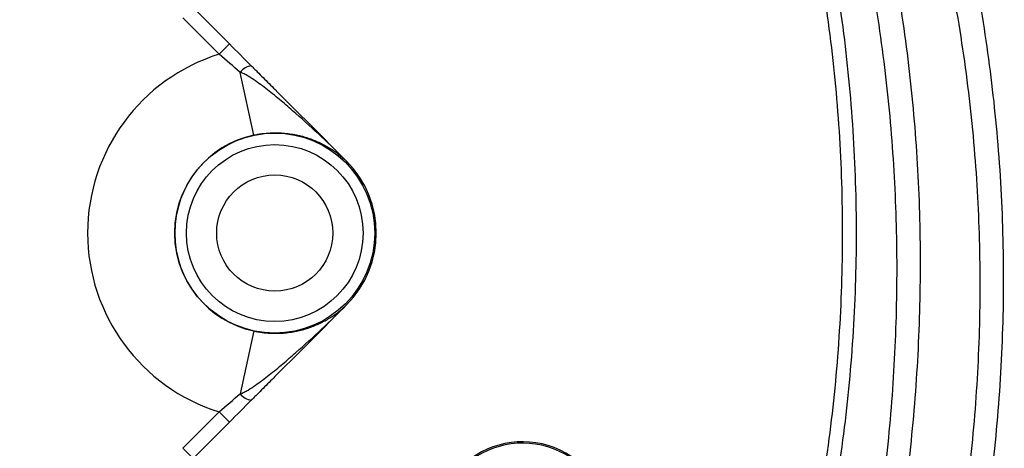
# Model space of a CAD drawing. Header units: millimetres. Extents: x 1055 to 2818, y 673 to 2898.
# Tile 30 of 44: x 2097 to 2266, y 1736 to 1810. Entities that reach past the tile are written whole.
import ezdxf

# ---------------------------------------------------------------- set-up
doc = ezdxf.new("R2010")
doc.units = ezdxf.units.MM

msp = doc.modelspace()

# ---------------------------------------------------------------- linework, layer by layer
at = {"color": 7, "linetype": 'Continuous', "lineweight": 25}
for p, q in [((2126.38, 1812.31), (2132.65, 1806.04)), ((2130.88, 1804.27), (2124.61, 1810.54)), ((2132.65, 1806.04), (2130.88, 1804.27)), ((2136.83, 1790.34), (2134.51, 1801.14)), ((2152.83, 1785.86), (2152.83, 1785.86)), ((2152.83, 1761.11), (2152.83, 1761.11)), ((2136.83, 1756.62), (2134.51, 1745.82)), ((2124.61, 1736.43), (2130.88, 1742.7)), ((2132.65, 1740.93), (2130.88, 1742.7)), ((2132.65, 1740.93), (2126.38, 1734.66)), ((2126.38, 1734.66), (2124.61, 1736.43))]:
    msp.add_line(p, q, dxfattribs=at)
for radius in [17.22, 15.22, 10]:
    msp.add_circle((2140.45, 1773.48), radius, dxfattribs=at)
for centre, radius, start, end in [((1967.95, 1773.48), 497, 276.9339, 85.4709), ((1967.95, 1773.48), 394.28, 1.3807, 84.4361), ((1967.95, 1773.48), 394, 1.3816, 84.3878), ((2140.45, 1773.48), 32.24, 107.2733, 252.7267), ((2136.74, 1799.54), 2.74, 96.7592, 144.3198), ((2140.45, 1773.48), 17.24, 102.1258, 257.8742), ((2152.81, 1785.86), 0.00804, 45.1693, 62.7357), ((2140.45, 1773.48), 17.5, 315, 45), ((2140.45, 1773.48), 17.5, 315, 45), ((1967.95, 1773.48), 394.28, 294.3681, 358.6193), ((1967.95, 1773.48), 394, 294.4169, 358.6184), ((2152.81, 1761.1), 0.00804, 297.2642, 314.8307), ((2136.74, 1747.42), 2.74, 215.6802, 263.2408), ((2183.15, 1722.28), 15.26, 0, 130), ((2183.15, 1722.28), 15.03, 0, 130)]:
    msp.add_arc(centre, radius, start, end, dxfattribs=at)
at = {"color": 1, "linetype": 'Continuous', "lineweight": 25}
for radius, start, end in [(496.2, 0, 85.4636), (491.21, 0, 85.4174), (433.48, 277.9562, 84.8381), (426.4, 278.089, 84.7523), (394.28, 1.3807, 84.4368), (491.21, 277.0161, 0), (496.2, 276.9451, 0), (394.28, 294.3679, 358.6193)]:
    msp.add_arc((1967.95, 1773.48), radius, start, end, dxfattribs=at)
for points, knots in [([(2609.21, 1803.62), (2608.73, 1805.98), (2606.52, 1817.02), (2601.45, 1836.49), (2593.99, 1861.95), (2585.37, 1887.03), (2575.73, 1911.7), (2565.04, 1935.89), (2553.67, 1958.93), (2541.71, 1980.82), (2529.29, 2001.61), (2516.04, 2021.9), (2501.99, 2041.7), (2487.16, 2060.97), (2471.28, 2080.05), (2454.3, 2098.8), (2436.15, 2117.05), (2417.17, 2134.4), (2397.41, 2150.78), (2376.89, 2166.14), (2356.06, 2180.16), (2335, 2192.89), (2313.78, 2204.4), (2292.03, 2214.92), (2269.78, 2224.43), (2247.42, 2232.77), (2225.03, 2239.98), (2202.68, 2246.05), (2180.09, 2251.09), (2157.31, 2255.14), (2134.39, 2258.18), (2111.39, 2260.33), (2096.03, 2260.88), (2088.35, 2261.15)], [0, 0, 0, 0, 0.009623, 0.04505, 0.080455, 0.115823, 0.151142, 0.186407, 0.221638, 0.253923, 0.286216, 0.318534, 0.350901, 0.383342, 0.415866, 0.450235, 0.484582, 0.518884, 0.553126, 0.587301, 0.621422, 0.653579, 0.685756, 0.717986, 0.750274, 0.782616, 0.813594, 0.844601, 0.875639, 0.906706, 0.937796, 0.968896, 1, 1, 1, 1]), ([(2037.95, 2085.5), (2040.5, 2084.97), (2049.61, 2083.05), (2064.99, 2078.45), (2084.01, 2071.77), (2102.53, 2063.85), (2119.88, 2055.13), (2136.06, 2045.72), (2151.13, 2035.78), (2165.64, 2025.01), (2179.53, 2013.44), (2192.73, 2001.14), (2205.18, 1988.15), (2216.84, 1974.5), (2227.72, 1960.23), (2237.8, 1945.35), (2247.05, 1929.93), (2255.42, 1914.05), (2262.86, 1897.77), (2269.35, 1881.1), (2274.91, 1864.08), (2279.51, 1846.76), (2283.15, 1829.2), (2285.8, 1811.5), (2287.46, 1793.67), (2288.08, 1775.74), (2287.68, 1757.75), (2286.27, 1739.78), (2283.86, 1721.92), (2280.46, 1704.24), (2276.08, 1686.82), (2270.67, 1669.69), (2264.92, 1654.18), (2260.55, 1644.58), (2258.67, 1640.45)], [0, 0, 0, 0, 0.013704, 0.0491, 0.084532, 0.119929, 0.155221, 0.186838, 0.218555, 0.250322, 0.28209, 0.313807, 0.345425, 0.376868, 0.408409, 0.44, 0.47159, 0.503131, 0.534573, 0.565933, 0.597392, 0.628901, 0.660409, 0.691867, 0.723226, 0.754754, 0.786382, 0.818061, 0.849741, 0.88137, 0.912899, 0.94442, 0.976041, 1, 1, 1, 1]), ([(2249.61, 1644.67), (2251.43, 1648.66), (2255.65, 1657.94), (2261.21, 1672.94), (2266.45, 1689.54), (2270.7, 1706.42), (2273.99, 1723.53), (2276.32, 1740.84), (2277.69, 1758.24), (2278.08, 1775.67), (2277.47, 1793.04), (2275.87, 1810.3), (2273.3, 1827.45), (2269.77, 1844.46), (2265.31, 1861.24), (2259.94, 1877.73), (2253.65, 1893.87), (2246.44, 1909.65), (2238.33, 1925.03), (2229.37, 1939.97), (2219.6, 1954.38), (2209.06, 1968.22), (2197.77, 1981.44), (2185.71, 1994.02), (2172.91, 2005.94), (2159.45, 2017.15), (2145.39, 2027.59), (2130.8, 2037.22), (2115.2, 2046.29), (2098.55, 2054.67), (2080.85, 2062.26), (2062.68, 2068.67), (2048.35, 2073.02), (2040.02, 2074.82), (2037.95, 2075.26)], [0, 0, 0, 0, 0.023951, 0.055706, 0.087362, 0.119018, 0.150775, 0.182583, 0.21439, 0.246146, 0.277802, 0.309291, 0.340879, 0.372518, 0.404157, 0.435745, 0.467236, 0.498814, 0.530491, 0.562218, 0.593945, 0.625622, 0.657201, 0.688955, 0.72081, 0.752715, 0.78462, 0.816474, 0.848228, 0.883203, 0.91828, 0.95339, 0.988465, 1, 1, 1, 1]), ([(2227.54, 1909.1), (2228.93, 1906.68), (2233.09, 1899.44), (2239.21, 1886.79), (2245.88, 1871.22), (2251.66, 1855.16), (2256.5, 1838.83), (2260.38, 1822.29), (2263.27, 1805.58), (2265.2, 1788.57), (2266.08, 1771.29), (2265.89, 1753.82), (2264.64, 1736.79), (2262.42, 1720.26), (2259.35, 1704.26), (2255.35, 1688.3), (2250.36, 1672.45), (2245.51, 1659.2), (2242.01, 1651.43), (2240.81, 1648.78)], [0, 0, 0, 0, 0.030786, 0.092048, 0.155005, 0.218012, 0.280968, 0.343666, 0.406414, 0.46911, 0.533787, 0.598523, 0.6632, 0.723424, 0.783694, 0.84392, 0.905821, 0.96777, 1, 1, 1, 1]), ([(2237.59, 1650.28), (2238.58, 1652.48), (2241.78, 1659.59), (2246.32, 1671.95), (2251.26, 1687.43), (2255.29, 1703.31), (2258.45, 1719.52), (2260.65, 1735.94), (2261.88, 1752.53), (2262.11, 1769.23), (2261.32, 1786.09), (2259.48, 1803.05), (2256.57, 1820.05), (2252.72, 1836.57), (2247.98, 1852.55), (2242.46, 1867.99), (2236, 1883.23), (2229.7, 1896.34), (2225.17, 1904.21), (2223.46, 1907.2)], [0, 0, 0, 0, 0.027057, 0.087299, 0.147497, 0.209349, 0.27125, 0.3331, 0.395722, 0.458397, 0.521018, 0.585635, 0.650309, 0.714929, 0.776153, 0.837422, 0.898647, 0.961568, 1, 1, 1, 1]), ([(2217.91, 1904.61), (2220.21, 1900.11), (2225.13, 1890.5), (2231.53, 1875.24), (2237.35, 1859.02), (2242.19, 1842.48), (2246.08, 1825.69), (2248.97, 1808.76), (2250.86, 1791.78), (2251.73, 1774.8), (2251.61, 1757.83), (2250.53, 1740.88), (2248.49, 1724), (2245.5, 1707.29), (2241.56, 1690.76), (2236.57, 1674.49), (2232.29, 1662.34), (2229.4, 1655.75), (2228.79, 1654.38)], [0, 0, 0, 0, 0.058295, 0.124578, 0.191075, 0.257681, 0.324288, 0.390786, 0.457071, 0.522568, 0.588267, 0.654069, 0.71987, 0.785569, 0.851066, 0.916788, 0.982719, 1, 1, 1, 1]), ([(2225.54, 1655.9), (2225.99, 1656.92), (2228.7, 1663.1), (2232.79, 1674.76), (2237.71, 1690.82), (2241.6, 1707.13), (2244.56, 1723.63), (2246.57, 1740.28), (2247.63, 1757.01), (2247.74, 1773.75), (2246.88, 1790.5), (2245.01, 1807.25), (2242.15, 1823.96), (2238.31, 1840.51), (2233.53, 1856.83), (2227.79, 1872.83), (2221.33, 1888.2), (2216.32, 1897.99), (2213.89, 1902.73)], [0, 0, 0, 0, 0.013073, 0.079016, 0.144749, 0.210264, 0.27598, 0.3418, 0.407619, 0.473336, 0.538851, 0.605143, 0.671649, 0.738262, 0.804874, 0.871377, 0.937668, 1, 1, 1, 1])]:
    msp.add_open_spline(points, degree=3, knots=knots, dxfattribs=at)
at = {"color": 7, "linetype": 'Continuous', "lineweight": 25}
for points, knots in [([(2209.08, 1900.5), (2210.26, 1898.34), (2214.29, 1890.93), (2220.07, 1877.74), (2226.39, 1861.05), (2231.53, 1844.01), (2235.58, 1826.63), (2238.49, 1808.96), (2240.23, 1791.14), (2240.8, 1773.29), (2240.21, 1755.49), (2238.47, 1737.74), (2235.56, 1720.09), (2231.51, 1702.64), (2226.29, 1685.55), (2221.14, 1671.42), (2217.32, 1663.2), (2216, 1660.35)], [0, 0, 0, 0, 0.0296444, 0.1016939, 0.1732706, 0.2446773, 0.3162047, 0.3882162, 0.4603585, 0.5319845, 0.6034055, 0.6748986, 0.7468004, 0.8189897, 0.8906967, 0.9621376, 1, 1, 1, 1]), ([(2213.9, 1661.32), (2215.21, 1664.14), (2219, 1672.32), (2224.12, 1686.34), (2229.29, 1703.29), (2233.28, 1720.54), (2236.16, 1738), (2237.89, 1755.6), (2238.47, 1773.3), (2237.91, 1791.03), (2236.18, 1808.71), (2233.29, 1826.19), (2229.28, 1843.41), (2224.18, 1860.31), (2217.92, 1876.84), (2212.19, 1889.95), (2208.17, 1897.33), (2206.98, 1899.52)], [0, 0, 0, 0, 0.0377559, 0.1095345, 0.1811864, 0.2530198, 0.324618, 0.3960987, 0.4677649, 0.5397816, 0.6115773, 0.6834634, 0.7549938, 0.8263692, 0.8978928, 0.9697643, 1, 1, 1, 1]), ([(2136.41, 1802.27), (2136.58, 1802.1), (2136.75, 1801.93), (2137.09, 1801.59), (2137.26, 1801.42), (2137.77, 1800.91), (2138.11, 1800.57), (2139.13, 1799.55), (2139.82, 1798.87), (2141.86, 1796.82), (2143.23, 1795.45), (2147.34, 1791.35), (2150.08, 1788.61), (2152.82, 1785.87)], [0, 0, 0, 0, 0.03125, 0.03125, 0.0625, 0.0625, 0.125, 0.125, 0.25, 0.25, 0.5, 0.5, 1, 1, 1, 1]), ([(2152.81, 1785.87), (2151.4, 1787.28), (2149.97, 1788.66), (2147.06, 1791.39), (2145.59, 1792.74), (2143.34, 1794.71), (2142.59, 1795.36), (2141.06, 1796.64), (2140.29, 1797.27), (2138.72, 1798.51), (2137.92, 1799.11), (2136.7, 1799.97), (2136.28, 1800.25), (2135.64, 1800.64), (2135.42, 1800.76), (2135.09, 1800.93), (2134.98, 1800.98), (2134.75, 1801.07), (2134.63, 1801.12), (2134.51, 1801.14)], [0, 0, 0, 0, 0.25, 0.25, 0.5, 0.5, 0.625, 0.625, 0.75, 0.75, 0.875, 0.875, 0.9375, 0.9375, 0.96875, 0.96875, 0.984375, 0.984375, 1, 1, 1, 1]), ([(2136.83, 1790.34), (2137.07, 1790.39), (2137.31, 1790.44), (2137.79, 1790.52), (2138.03, 1790.56), (2138.74, 1790.65), (2139.2, 1790.69), (2140.1, 1790.74), (2140.53, 1790.75), (2141.38, 1790.73), (2141.8, 1790.71), (2143, 1790.6), (2143.74, 1790.48), (2145.15, 1790.17), (2145.81, 1789.98), (2147.09, 1789.54), (2147.69, 1789.28), (2148.85, 1788.73), (2149.4, 1788.43), (2150.46, 1787.77), (2150.96, 1787.42), (2151.92, 1786.68), (2152.38, 1786.29), (2152.81, 1785.87)], [0, 0, 0, 0, 0.03125, 0.03125, 0.0625, 0.0625, 0.125, 0.125, 0.1875, 0.1875, 0.25, 0.25, 0.375, 0.375, 0.5, 0.5, 0.625, 0.625, 0.75, 0.75, 0.875, 0.875, 1, 1, 1, 1]), ([(2134.51, 1745.82), (2134.63, 1745.85), (2134.75, 1745.89), (2134.98, 1745.98), (2135.09, 1746.04), (2135.42, 1746.21), (2135.64, 1746.33), (2136.28, 1746.72), (2136.7, 1747), (2137.92, 1747.85), (2138.72, 1748.46), (2140.29, 1749.69), (2141.06, 1750.32), (2142.59, 1751.6), (2143.34, 1752.25), (2145.59, 1754.23), (2147.06, 1755.57), (2149.97, 1758.3), (2151.4, 1759.69), (2152.81, 1761.1)], [0, 0, 0, 0, 0.015625, 0.015625, 0.03125, 0.03125, 0.0625, 0.0625, 0.125, 0.125, 0.25, 0.25, 0.375, 0.375, 0.5, 0.5, 0.75, 0.75, 1, 1, 1, 1]), ([(2152.82, 1761.1), (2150.08, 1758.36), (2147.34, 1755.62), (2143.23, 1751.51), (2141.86, 1750.14), (2139.81, 1748.1), (2139.13, 1747.41), (2138.11, 1746.39), (2137.77, 1746.05), (2137.26, 1745.54), (2137.09, 1745.37), (2136.75, 1745.03), (2136.58, 1744.86), (2136.41, 1744.7)], [0, 0, 0, 0, 0.5, 0.5, 0.75, 0.75, 0.875, 0.875, 0.9375, 0.9375, 0.96875, 0.96875, 1, 1, 1, 1]), ([(2136.83, 1756.62), (2137.07, 1756.57), (2137.31, 1756.53), (2137.79, 1756.44), (2138.03, 1756.41), (2138.74, 1756.31), (2139.2, 1756.27), (2140.1, 1756.22), (2140.53, 1756.22), (2141.38, 1756.23), (2141.8, 1756.26), (2143, 1756.36), (2143.74, 1756.48), (2145.15, 1756.79), (2145.81, 1756.99), (2147.09, 1757.43), (2147.69, 1757.68), (2148.85, 1758.24), (2149.4, 1758.54), (2150.46, 1759.19), (2150.96, 1759.54), (2151.92, 1760.28), (2152.38, 1760.68), (2152.81, 1761.1)], [0, 0, 0, 0, 0.03125, 0.03125, 0.0625, 0.0625, 0.125, 0.125, 0.1875, 0.1875, 0.25, 0.25, 0.375, 0.375, 0.5, 0.5, 0.625, 0.625, 0.75, 0.75, 0.875, 0.875, 1, 1, 1, 1])]:
    msp.add_open_spline(points, degree=3, knots=knots, dxfattribs=at)
for points in [[(2132.65, 1806.04), (2133.92, 1804.76), (2135.17, 1803.51), (2136.41, 1802.27)], [(2134.51, 1801.14), (2133.3, 1802.16), (2132.09, 1803.2), (2130.88, 1804.27)], [(2152.83, 1785.86), (2152.82, 1785.86), (2152.82, 1785.86), (2152.81, 1785.87)], [(2152.82, 1785.87), (2152.82, 1785.86), (2152.82, 1785.86), (2152.83, 1785.86)], [(2152.81, 1761.1), (2152.82, 1761.1), (2152.82, 1761.1), (2152.83, 1761.11)], [(2152.83, 1761.11), (2152.82, 1761.1), (2152.82, 1761.1), (2152.82, 1761.1)], [(2130.88, 1742.7), (2132.09, 1743.76), (2133.3, 1744.8), (2134.51, 1745.82)], [(2136.41, 1744.7), (2135.17, 1743.46), (2133.92, 1742.2), (2132.65, 1740.93)]]:
    msp.add_open_spline(points, degree=3, dxfattribs=at)

doc.saveas('drawing.dxf')
